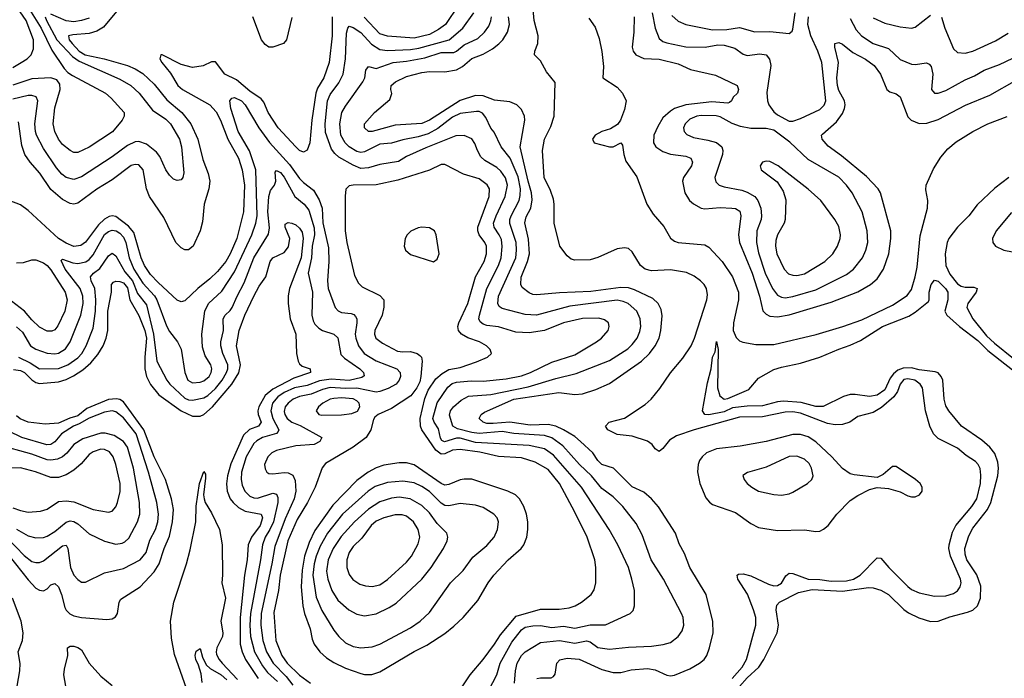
# Model space of a CAD drawing. Header units: inches. Extents: x 1305375 to 1407406, y 744550 to 841633.
# Tile 122 of 256: x 1313226 to 1318375, y 801592 to 805034. Entities that reach past the tile are written whole.
import ezdxf

# ---------------------------------------------------------------- set-up
doc = ezdxf.new("R2010")
doc.units = ezdxf.units.IN
doc.header["$MEASUREMENT"] = 0
doc.layers.add('B3810', color=7, linetype='Continuous')

msp = doc.modelspace()

# ---------------------------------------------------------------- linework, layer by layer
at = {"layer": 'B3810', "color": 5}
for points, elevation in [([(1316952.4, 801590), (1317004.7, 801650), (1317027.4, 801690), (1317076.2, 801870), (1317075.9, 801910), (1317064.3, 801950), (1317031.6, 802031.6), (1316981.5, 802110), (1316978.7, 802130), (1316984.5, 802135.5), (1317010, 802138.5), (1317050, 802128), (1317143, 802083), (1317170, 802075.2), (1317190, 802077.1), (1317210, 802089), (1317232.2, 802127.8), (1317250, 802140.7), (1317270, 802139.6), (1317350, 802109.8), (1317410, 802108), (1317470, 802098.9), (1317550, 802100.8), (1317586.6, 802110), (1317622.3, 802130), (1317710, 802221.8), (1317730, 802220.2), (1317771.8, 802170), (1317870, 802071), (1317890, 802056.3), (1317930, 802037.7), (1318010, 802020.6), (1318070, 802022.5), (1318110, 802034.2), (1318131, 802049), (1318144.1, 802070), (1318149, 802090), (1318146.1, 802110), (1318093.5, 802230), (1318085.4, 802270), (1318086.8, 802290), (1318105.3, 802354.7), (1318121.9, 802390), (1318205.6, 802490), (1318231, 802530), (1318250.7, 802610), (1318253.2, 802653.2), (1318248.9, 802688.9), (1318238.3, 802710), (1318224.4, 802724.4), (1318175.6, 802755.6), (1318130, 802794.4), (1318030, 802845.9), (1318005.3, 802870), (1317985.5, 802910), (1317963.4, 802990), (1317946.9, 803110), (1317935.4, 803130), (1317906.6, 803150), (1317870, 803157.3), (1317850, 803153), (1317830.7, 803130), (1317816.3, 803090), (1317797.8, 803062.2), (1317733.6, 803006.4), (1317690, 802981), (1317610, 802960.5), (1317566.9, 802930), (1317530, 802917.5), (1317490, 802917.3), (1317450, 802923.5), (1317310, 802976.8), (1317270, 802985), (1317230, 802983.2), (1317110, 802958.8), (1316990, 802956.5), (1316752.7, 802890), (1316661.8, 802858.2), (1316624.4, 802835.6), (1316590, 802793.2), (1316570, 802777.6), (1316550, 802790.8), (1316533.3, 802813.3), (1316510, 802830.9), (1316430, 802856.7), (1316350, 802866.7), (1316302.8, 802890), (1316289.2, 802910), (1316308.3, 802930), (1316390, 802952.2), (1316496.7, 803023.3), (1316529.2, 803050.8), (1316573.6, 803106.4), (1316630, 803188.9), (1316694.5, 803265.5), (1316737.3, 803330), (1316755.8, 803370), (1316820.2, 803570), (1316823.6, 803596.4), (1316817.8, 803630), (1316806.5, 803650), (1316787.4, 803670), (1316753.7, 803693.7), (1316712.7, 803712.7), (1316630, 803726.9), (1316530, 803722.5), (1316498, 803730), (1316473.7, 803750), (1316430, 803821.3), (1316410, 803838.3), (1316390, 803842.4), (1316350, 803837), (1316250, 803791.1), (1316210, 803779.4), (1316130, 803776.7), (1316110, 803783.4), (1316090, 803799.5), (1316051, 803850), (1316020.5, 803970), (1316021.4, 804070), (1316017.1, 804097.1), (1316001.7, 804141.7), (1315969.9, 804210.1), (1315960.8, 804350), (1315970, 804409.1), (1316004.3, 804475.7), (1316021.2, 804530), (1316026.5, 804706.5), (1315982, 804762), (1315950, 804818.7), (1315918, 804850), (1315919.4, 804870), (1315935.5, 804910), (1315937.1, 804950), (1315917.6, 805030), (1315901.4, 805201.4)], 1180), ([(1313190, 804785.2), (1313234.2, 804810), (1313265.6, 804830), (1313286.2, 804850), (1313297.9, 804882.1), (1313298, 804930), (1313260.3, 805030), (1313177.9, 805150)], 1380), ([(1313252.3, 805130), (1313338.7, 804990), (1313394.9, 804874.9), (1313459.3, 804779.3), (1313478.8, 804758.8), (1313502.8, 804742.8), (1313675.3, 804650), (1313705.1, 804625.1), (1313772.9, 804550), (1313773.5, 804530), (1313762.5, 804510), (1313712.1, 804447.9), (1313590, 804367.4), (1313530, 804339.8), (1313510, 804341.1), (1313490, 804351), (1313450, 804382.7), (1313429.5, 804410), (1313409.6, 804450), (1313402.2, 804490), (1313410, 804574), (1313438.5, 804670), (1313437.1, 804697.1), (1313420.9, 804720.9), (1313390, 804730.9), (1313290, 804725.4), (1313190, 804693)], 1360), ([(1313776.1, 805130), (1313664.5, 804995.5), (1313630, 804974.7), (1313590, 804961.9), (1313504, 804956), (1313481.8, 804950), (1313485.4, 804930), (1313500.4, 804910), (1313537.4, 804870), (1313569.4, 804850), (1313667.7, 804830), (1313790, 804795.9), (1313830, 804778.4), (1313870, 804753.1), (1313930, 804697.2), (1313995.7, 804615.7), (1314075, 804550), (1314120.8, 804490), (1314157.4, 804410), (1314184, 804304), (1314212.8, 804230), (1314219.9, 804190), (1314215.2, 804150), (1314191.2, 804070), (1314181.5, 803978.5), (1314170.7, 803930), (1314133.5, 803850), (1314110, 803831.8), (1314090, 803831.8), (1314070, 803842.6), (1314043.2, 803870), (1313980.2, 804000.2), (1313904.5, 804110), (1313889.6, 804150), (1313871.2, 804250), (1313850, 804275.5), (1313830, 804278.3), (1313810, 804271.5), (1313710, 804197.7), (1313630.6, 804149.4), (1313530, 804075.9), (1313510, 804070.8), (1313490, 804073.2), (1313450, 804094.6), (1313390, 804147.1), (1313332.1, 804232.1), (1313281.4, 804290), (1313253.4, 804330), (1313236.7, 804376.7), (1313220.4, 804500.4)], 1320), ([(1315520.9, 805110), (1315453, 805010), (1315417, 804983), (1315370, 804957.7), (1315290, 804937.2), (1315150, 804948.2), (1315110, 804960.5), (1315028, 805048)], 1280), ([(1314860.6, 805050), (1314859.9, 804950), (1314845.1, 804810), (1314817.6, 804730), (1314784.2, 804675.8), (1314774.8, 804650), (1314754.1, 804510), (1314744.5, 804390), (1314730, 804353.1), (1314710, 804342.3), (1314690, 804351.2), (1314670, 804369.3), (1314577.5, 804470), (1314525.7, 804550), (1314502.8, 804602.8), (1314490, 804621.1), (1314430, 804661.3), (1314359.8, 804719.8), (1314299.3, 804750), (1314250, 804814.3), (1314230, 804814.9), (1314186, 804794), (1314130, 804785.1), (1314070, 804800.4), (1313972.2, 804850), (1313964, 804850), (1313959.3, 804830), (1313969.3, 804810), (1314014.3, 804754.3), (1314054.1, 804690), (1314077.5, 804670), (1314220.2, 804590), (1314253.2, 804553.2), (1314276.2, 804510), (1314314.6, 804410), (1314371.1, 804310), (1314389.9, 804249.9), (1314401.8, 804170), (1314397.1, 804030), (1314361.9, 803890), (1314327, 803810), (1314304.2, 803770), (1314261.4, 803718.6), (1314220.8, 803679.2), (1314157.4, 803630), (1314090, 803565.2), (1314070, 803559.7), (1314050, 803567.5), (1313950, 803660.1), (1313910, 803703.3), (1313879.2, 803750), (1313860.9, 803790), (1313822.7, 803922.7), (1313795.1, 803955.1), (1313730, 804005.7), (1313710, 804009.7), (1313694, 804006), (1313670, 803991.8), (1313638.6, 803961.4), (1313570, 803871.2), (1313545.9, 803854.1), (1313510, 803849.6), (1313470, 803866.1), (1313430, 803891.2), (1313270, 804036.9), (1313230, 804066.4), (1313170.5, 804090)], 1280), ([(1313360.3, 805050), (1313366.2, 805030), (1313420.9, 804930), (1313502.6, 804842.6), (1313537.5, 804817.5), (1313750, 804722.9), (1313807.8, 804690), (1313851.9, 804650), (1313921.4, 804561.4), (1313990, 804513.9), (1314014.7, 804490), (1314061.6, 804410), (1314073.3, 804370), (1314085.3, 804234.7), (1314078.9, 804210), (1314070, 804197.1), (1314050, 804193.7), (1314030, 804201.7), (1314010, 804221.1), (1313990, 804250.3), (1313959.1, 804319.1), (1313942.4, 804342.4), (1313890, 804384.1), (1313850, 804397.6), (1313830, 804395.9), (1313790, 804377.6), (1313710, 804318.2), (1313550, 804212.2), (1313510, 804199.8), (1313470, 804208.8), (1313446.3, 804226.3), (1313419.6, 804259.6), (1313350, 804361.5), (1313314.8, 804430), (1313308.3, 804450), (1313305, 804490), (1313320.8, 804610), (1313312.1, 804632.1), (1313290, 804638.6), (1313270, 804637.4), (1313190, 804619.7)], 1340), ([(1313590, 805043.3), (1313549.9, 805030.1), (1313510, 805023.8), (1313470, 805029.1), (1313390, 805063.2)], 1340), ([(1314650, 805046.8), (1314622, 804930), (1314605.1, 804910), (1314550, 804891.3), (1314530, 804891.5), (1314510, 804905.2), (1314490.2, 804930), (1314445.9, 805050)], 1320), ([(1315680.2, 801530), (1315722.2, 801610), (1315739, 801670), (1315799.3, 801780.7), (1315850, 801844.9), (1315870, 801858.3), (1315910, 801865.9), (1315950, 801867.4), (1316010, 801857.8), (1316070, 801863.6), (1316130, 801854.3), (1316210, 801870.5), (1316290, 801870.9), (1316419.5, 801930), (1316434.8, 801945.2), (1316442.2, 801970), (1316440.7, 802050), (1316428.3, 802110), (1316409.8, 802170), (1316354.9, 802290), (1316308.5, 802370), (1316163.6, 802590), (1316017.6, 802757.6), (1315970, 802790.3), (1315890, 802808.3), (1315610, 802824.8), (1315530, 802846.9), (1315510, 802846.4), (1315447.7, 802827.7), (1315434.5, 802834.5), (1315426.1, 802846.1), (1315416.1, 802896.1), (1315393.4, 802930), (1315387.5, 802950), (1315410, 803030.8), (1315465.9, 803114.1), (1315487.4, 803132.6), (1315510, 803139.9), (1315587.1, 803147.1), (1315650, 803145.2), (1315770, 803156.6), (1315850, 803173.3), (1315898, 803190), (1316010, 803243.4), (1316130, 803283.3), (1316242.6, 803350), (1316269.7, 803370), (1316303.1, 803410), (1316309.7, 803430), (1316305.1, 803450), (1316285.1, 803465.1), (1316254.1, 803474.1), (1316170, 803472.6), (1316070, 803450.3), (1315970, 803409.4), (1315890, 803397.3), (1315821.6, 803401.6), (1315730, 803428.3), (1315670, 803435.1), (1315650, 803442.1), (1315634.3, 803454.3), (1315628, 803470), (1315630.4, 803490), (1315668.5, 803630), (1315729.9, 803750), (1315744, 803790), (1315750.3, 803849.7), (1315745.1, 803885.1), (1315734, 803910), (1315707, 803950), (1315704.5, 803970), (1315717.6, 804010), (1315765.8, 804110), (1315777.5, 804170), (1315767.3, 804207.3), (1315742.6, 804242.6), (1315721.5, 804261.5), (1315659.2, 804299.2), (1315638.4, 804318.4), (1315620.2, 804350), (1315606.5, 804386.5), (1315590, 804410.9), (1315550, 804429.8), (1315507, 804427), (1315350, 804364.2), (1315250, 804318.9), (1315206.5, 804293.5), (1315110, 804277.1), (1315050, 804259.5), (1315010, 804257.4), (1314970, 804273.7), (1314895.9, 804315.9), (1314874.2, 804334.2), (1314857.3, 804357.3), (1314824.7, 804444.7), (1314823, 804490), (1314836.1, 804610), (1314850, 804642.7), (1314894.7, 804705.3), (1314918.5, 804750), (1314930.3, 804830), (1314935.6, 804964.4), (1314942.2, 804990), (1314950, 805000.2), (1314970, 804994.3), (1315010, 804966.8), (1315065.8, 804905.8), (1315110, 804878.6), (1315150, 804872.8), (1315270, 804878.8), (1315313.5, 804886.5), (1315472.7, 804930), (1315543.8, 804990), (1315600.5, 805070)], 1260), ([(1315814.6, 801565.4), (1315818.5, 801630), (1315827.9, 801670), (1315850, 801711.1), (1315870, 801729.3), (1315950, 801778.9), (1316050, 801789.7), (1316130, 801775), (1316190, 801788.1), (1316210, 801782), (1316250, 801752.7), (1316310, 801744.3), (1316410, 801754.8), (1316530, 801759.3), (1316592.2, 801767.8), (1316630, 801779), (1316669.6, 801810), (1316690, 801839.1), (1316699.7, 801870), (1316696.1, 801910), (1316686.8, 801930), (1316593.5, 802110), (1316528.5, 802210), (1316481.3, 802341.3), (1316450, 802401.1), (1316381.1, 802490), (1316330, 802540.6), (1316270, 802583.7), (1316215.9, 802650), (1316153.3, 802710), (1316067.1, 802807.1), (1316010, 802848), (1315970, 802860.1), (1315810.9, 802870.9), (1315750, 802882.2), (1315630, 802871), (1315590, 802875.9), (1315516.5, 802896.5), (1315491.7, 802910), (1315473.7, 802966.3), (1315478.9, 802990), (1315495.2, 803010), (1315535, 803045), (1315573, 803067), (1315690, 803075), (1315884.8, 803115.2), (1316030, 803158.9), (1316135.7, 803184.3), (1316310, 803253.4), (1316405.9, 803314.1), (1316430, 803336.6), (1316455.2, 803370), (1316470, 803404.4), (1316474.5, 803430), (1316471.1, 803470), (1316453.2, 803510), (1316407.8, 803550), (1316382, 803562), (1316350, 803568.5), (1316103.4, 803536.6), (1315929.4, 803489.4), (1315870, 803492.8), (1315750, 803524.7), (1315734.5, 803534.5), (1315727.3, 803550), (1315730.8, 803590), (1315821, 803790), (1315825.2, 803830), (1315822.6, 803870), (1315790.4, 803969.6), (1315790.3, 803990), (1315795.7, 804010), (1315837.5, 804090), (1315844.2, 804115.8), (1315844.8, 804150), (1315832.9, 804212.9), (1315791.1, 804310), (1315743.4, 804370), (1315707.1, 804447.1), (1315690, 804466.9), (1315663.3, 804523.3), (1315646.1, 804546.1), (1315630, 804554), (1315615.1, 804555.1), (1315530, 804544.1), (1315490, 804524.6), (1315413.7, 804466.3), (1315361.8, 804438.2), (1315310, 804421.5), (1315230, 804406.6), (1315170, 804389.4), (1315110, 804383.6), (1315030, 804342.9), (1315010, 804340.1), (1314990, 804345.3), (1314950, 804369.4), (1314928.8, 804390), (1314906.6, 804430), (1314900.2, 804490), (1314910.8, 804549.2), (1314930, 804582.9), (1315020.7, 804710), (1315030.7, 804730), (1315036.9, 804770), (1315049.6, 804790), (1315090, 804780.1), (1315178.9, 804810), (1315250, 804817.6), (1315344.5, 804835.5), (1315430, 804862.2), (1315496.2, 804863.8), (1315510.5, 804869.5), (1315550, 804903.7), (1315623, 804937), (1315656.3, 804970), (1315679.2, 805000.8), (1315690.7, 805029.3), (1315693.5, 805050)], 1240), ([(1315930, 801590.2), (1315950, 801594.6), (1316005.8, 801594.2), (1316018.6, 801601.4), (1316026.8, 801613.2), (1316034.8, 801670), (1316051.6, 801688.4), (1316090, 801697.6), (1316152.2, 801692.2), (1316270, 801638.4), (1316330, 801622.4), (1316370, 801622.2), (1316424.3, 801635.7), (1316510, 801642), (1316550, 801635.7), (1316610, 801608.2), (1316630, 801604.8), (1316650, 801608.6), (1316730, 801641.5), (1316782, 801670), (1316805, 801690), (1316819.4, 801710), (1316834.1, 801750), (1316852.2, 801830), (1316851.5, 801888.5), (1316817, 802030), (1316730.4, 802170.4), (1316703.6, 802243.6), (1316674.3, 802294.3), (1316655.3, 802350), (1316567.7, 802487.7), (1316530, 802529.8), (1316490, 802565.2), (1316430, 802592.2), (1316330.9, 802690), (1316269.8, 802710), (1316249.9, 802730), (1316224.1, 802770), (1316159, 802830), (1316130, 802854.8), (1316070.8, 802890.8), (1316029.3, 802909.3), (1315990, 802917.8), (1315895.6, 802915.6), (1315790, 802931), (1315702.7, 802922.7), (1315670, 802923.9), (1315649.8, 802930), (1315629.7, 802950), (1315639.8, 802970), (1315657.9, 802982.1), (1315810, 803050.8), (1316045.4, 803085.4), (1316130, 803074.7), (1316170, 803078.1), (1316239.3, 803100.7), (1316310, 803132.9), (1316478.8, 803250), (1316519.3, 803290), (1316550.4, 803330), (1316570.4, 803370), (1316579.3, 803410), (1316585.8, 803485.8), (1316580.2, 803520.2), (1316565, 803550), (1316536.7, 803576.7), (1316442.2, 803622.2), (1316410, 803633.1), (1316370, 803633.7), (1316212.8, 803612.8), (1316050, 803606.2), (1315930, 803595.9), (1315910, 803597.9), (1315890, 803606.6), (1315854.5, 803634.5), (1315847.2, 803650), (1315849.4, 803689.4), (1315882.6, 803770), (1315892.2, 803810), (1315886.8, 803886.8), (1315867.5, 803972.5), (1315875.3, 804004.7), (1315898.5, 804050), (1315907, 804093), (1315903, 804130), (1315885.1, 804190), (1315843.9, 804370), (1315868.3, 804510), (1315866.8, 804530), (1315850, 804564.2), (1315826, 804590), (1315790, 804604.3), (1315710, 804614.5), (1315650, 804636.7), (1315610, 804637.8), (1315530, 804612.8), (1315370, 804509.9), (1315330, 804492.3), (1315190, 804483.7), (1315070, 804449.9), (1315050, 804450.8), (1315029.1, 804470), (1315030, 804490.3), (1315081, 804550), (1315162.7, 804617.3), (1315171.7, 804648.3), (1315167, 804670), (1315168.8, 804690), (1315191.8, 804710), (1315250, 804737.3), (1315330, 804759.1), (1315370, 804764), (1315450, 804762.8), (1315510, 804773.2), (1315541.6, 804790), (1315590, 804832.1), (1315650, 804855), (1315698.5, 804881.5), (1315732.4, 804907.6), (1315752.7, 804930), (1315777.7, 804970), (1315788, 805010), (1315782.3, 805050)], 1220), ([(1316439.9, 805050), (1316438.4, 804970), (1316430.1, 804890.1), (1316435.2, 804870), (1316447.6, 804850), (1316490, 804831.3), (1316570, 804828.3), (1316670, 804803.8), (1316735, 804775), (1316865, 804745), (1316977.6, 804690), (1316985.3, 804670), (1316980.4, 804650), (1316958, 804630), (1316948.5, 804610), (1316938.5, 804601.5), (1316930, 804598.7), (1316845.1, 804605.1), (1316710.3, 804589.7), (1316651, 804570), (1316630, 804556.9), (1316590, 804521), (1316563, 804477), (1316542.7, 804430), (1316540.8, 804390), (1316552.8, 804370), (1316590, 804345.7), (1316630, 804331.5), (1316710, 804320.9), (1316735.5, 804310), (1316745.2, 804290), (1316739.4, 804270), (1316697.1, 804210), (1316691.8, 804190), (1316705.5, 804130), (1316729.3, 804090), (1316750, 804071.8), (1316789.6, 804049.6), (1316810, 804045.1), (1316890, 804052), (1316950, 804050.1), (1316970, 804047.5), (1316992.9, 804032.9), (1316997.9, 804010), (1316986, 803910), (1316991.4, 803870), (1317057.5, 803710), (1317094.8, 803590), (1317113, 803513), (1317130, 803494.8), (1317150, 803485.4), (1317190, 803481.6), (1317250, 803492.1), (1317470, 803557.3), (1317610, 803611.3), (1317676.2, 803650), (1317710, 803680.2), (1317743.4, 803730), (1317771.5, 803810), (1317782.5, 803890), (1317781.1, 803930), (1317727.5, 804130), (1317716.4, 804150), (1317654.2, 804214.2), (1317523.2, 804323.2), (1317453.6, 804373.6), (1317422.5, 804410), (1317419.8, 804430), (1317424, 804436), (1317498.6, 804501.4), (1317530, 804544), (1317540.3, 804570), (1317542.7, 804590), (1317539.1, 804610), (1317510, 804664.4), (1317502.9, 804690), (1317500.4, 804730), (1317508.4, 804810), (1317489.8, 804890.2), (1317489.8, 804910.2), (1317510, 804916), (1317530, 804906.5), (1317582.5, 804862.5), (1317650, 804827.6), (1317695.3, 804795.3), (1317727.1, 804750), (1317760.2, 804670), (1317777.2, 804657.2), (1317810, 804647.5), (1317830.6, 804630.6), (1317870, 804526), (1317888.8, 804508.8), (1317930, 804492.2), (1317970, 804493.3), (1318030, 804513.6), (1318172.5, 804587.5), (1318299.5, 804640.5), (1318440.6, 804719.4)], 1220), ([(1316533.3, 805070), (1316549.7, 804989.7), (1316570, 804936.1), (1316590, 804920.5), (1316610, 804912.7), (1316710, 804892.4), (1316810.2, 804890.2), (1316877.2, 804902.8), (1316910, 804902.1), (1316966.1, 804886.1), (1317010, 804854.8), (1317030, 804847.2), (1317096.2, 804856.2), (1317130.7, 804850.7), (1317147.6, 804827.6), (1317154.6, 804794.6), (1317133.5, 804653.5), (1317136.5, 804610), (1317143.8, 804590), (1317170, 804553.2), (1317190, 804537.1), (1317250, 804504.7), (1317270, 804503.5), (1317310, 804517.8), (1317410, 804565.7), (1317433, 804587), (1317441.7, 804610), (1317420.6, 804810), (1317399.5, 804870), (1317363.1, 804950), (1317348.2, 805010), (1317351.4, 805050)], 1240), ([(1316636.4, 805056.4), (1316670, 805026.3), (1316710, 805009), (1316850, 804981.6), (1316923.9, 804983.9), (1316990, 804993.4), (1317070, 804970.7), (1317150, 804973.2), (1317250, 804962.3), (1317265.3, 804974.7), (1317270, 804984.9), (1317280.9, 805070)], 1260), ([(1317690, 805044.6), (1317750, 805016.1), (1317830, 804997.1), (1317890, 804990.2), (1317910, 804995.6), (1317990, 805059)], 1260), ([(1318047.7, 805047.7), (1318065, 804990), (1318110, 804882.6), (1318130, 804862.4), (1318170, 804860.1), (1318210, 804870.8), (1318330, 804924.3), (1318395.5, 804964.5)], 1260), ([(1316202.2, 805042.2), (1316236, 804996), (1316256.8, 804936.8), (1316271, 804869), (1316280.2, 804790), (1316275.3, 804730), (1316350, 804682.6), (1316378.8, 804650), (1316398.3, 804610), (1316390, 804565.2), (1316367.6, 804510), (1316353.4, 804486.6), (1316315.4, 804464.6), (1316270, 804450.7), (1316236.5, 804430), (1316222.3, 804410), (1316230, 804390.7), (1316310.5, 804369.5), (1316330, 804370.2), (1316370.3, 804390.3), (1316378.6, 804378.6), (1316384.9, 804330), (1316395.6, 804295.6), (1316453.7, 804213.7), (1316505.8, 804070), (1316538.3, 804018.3), (1316594, 803954), (1316630, 803892.1), (1316650, 803877.1), (1316670, 803870.1), (1316810, 803857.5), (1316830, 803845.8), (1316900.7, 803770), (1316954.3, 803690), (1316984.7, 803610), (1316985.6, 803570), (1316959.7, 803450), (1316958.1, 803410), (1316972.6, 803372.6), (1316990, 803356.1), (1317008.1, 803348.1), (1317076.3, 803336.3), (1317170, 803337.3), (1317391.5, 803388.5), (1317530.2, 803429.8), (1317630, 803466.1), (1317790, 803541.7), (1317867, 803593), (1317890, 803624.3), (1317909.3, 803690), (1317919.2, 803740.8), (1317935.6, 803904.4), (1317973.9, 804050), (1317974.6, 804090), (1317964.7, 804144.7), (1317967.1, 804170), (1318005.5, 804254.5), (1318044, 804316), (1318080.6, 804359.4), (1318123.8, 804396.2), (1318210.7, 804450), (1318290, 804490.6), (1318390, 804528.1)], 1180), ([(1317570, 805040.2), (1317601.1, 804981.1), (1317629.4, 804950), (1317690.2, 804910), (1317770, 804884.5), (1317830, 804826.7), (1317890, 804802.2), (1317910, 804799.8), (1317969.1, 804809.1), (1317981.8, 804801.8), (1317992.9, 804790), (1318001.2, 804750), (1317994, 804670), (1318010, 804650.4), (1318030, 804650.3), (1318070, 804664.7), (1318170, 804720.8), (1318219.1, 804740.9), (1318270, 804770.1), (1318350, 804800.1), (1318455.8, 804850)], 1240), ([(1313210, 803428.8), (1313240.7, 803400.7), (1313282.8, 803330), (1313310, 803311.8), (1313370, 803291), (1313410, 803288.4), (1313430, 803292), (1313465.4, 803314.6), (1313490.9, 803350), (1313545.4, 803490), (1313557.8, 803550), (1313556.4, 803590), (1313542, 803630), (1313463.7, 803730), (1313443.9, 803776.1), (1313450, 803782.6), (1313503.8, 803763.8), (1313530, 803759.9), (1313571.8, 803768.2), (1313590, 803780.6), (1313610, 803805.1), (1313670, 803911), (1313690, 803927.9), (1313710, 803934.3), (1313731.4, 803930), (1313750, 803918.8), (1313770, 803898.2), (1313781, 803870), (1313799.2, 803790), (1313823.9, 803730), (1313870, 803656.9), (1313931.1, 803591.1), (1313944.4, 803570), (1313993.5, 803433.5), (1314010, 803404.2), (1314052, 803350), (1314071.4, 803311.4), (1314089.6, 803190), (1314104.8, 803150), (1314130, 803136.2), (1314170, 803139.1), (1314190, 803145.8), (1314216.4, 803170), (1314227.7, 803190), (1314230.9, 803210), (1314225.2, 803230), (1314196.6, 803276.6), (1314183.2, 803323.2), (1314178.8, 803390), (1314194.9, 803510), (1314213.1, 803550), (1314283.8, 803616.2), (1314350, 803715.7), (1314440.3, 803910), (1314460.5, 803970), (1314468.5, 804010), (1314460.5, 804250), (1314428.2, 804348.2), (1314368.7, 804450), (1314330, 804569.5), (1314325.8, 804610), (1314336.1, 804623.9), (1314350, 804628.2), (1314386.4, 804610), (1314404.8, 804590), (1314476.1, 804470), (1314532.7, 804392.7), (1314637.4, 804277.4), (1314690, 804204.5), (1314710, 804184.1), (1314763.6, 804143.6), (1314792.7, 804092.7), (1314807.6, 804050), (1314812.3, 803972.3), (1314841.3, 803841.3), (1314843.3, 803770), (1314836.6, 803670), (1314839.4, 803630), (1314876.6, 803530), (1314891.8, 803511.8), (1314910, 803504.4), (1314959.3, 803499.3), (1314973.1, 803493.1), (1314982.4, 803482.4), (1314989.3, 803470), (1314990.1, 803450.1), (1314980.9, 803390), (1314983.4, 803370), (1314997.5, 803330), (1315027.1, 803290), (1315090, 803251), (1315198.5, 803210), (1315216.8, 803190), (1315217.9, 803170), (1315211.3, 803150), (1315195, 803130), (1315153.5, 803106.5), (1315110, 803090.3), (1315090, 803088.1), (1314990, 803108.6), (1314930, 803106.3), (1314850, 803111.1), (1314810, 803101.8), (1314750, 803076.6), (1314690, 803064.7), (1314656.2, 803050), (1314630.6, 803030), (1314615, 803010), (1314610, 802985.5), (1314612.8, 802970), (1314624.6, 802950), (1314650.1, 802930.1), (1314692.4, 802912.4), (1314806, 802850), (1314795.5, 802830), (1314766, 802814), (1314670, 802807.2), (1314570, 802783.2), (1314544.9, 802770), (1314524.1, 802750), (1314507.1, 802710), (1314510, 802686), (1314519.6, 802670), (1314530, 802662.6), (1314550, 802660.2), (1314610, 802666.9), (1314630, 802665.1), (1314653.9, 802653.9), (1314666.4, 802626.4), (1314670.6, 802570.6), (1314662.4, 802530), (1314614.8, 802425.2), (1314559.9, 802280.1), (1314545.5, 802190), (1314489.8, 801930), (1314486.9, 801870), (1314498.5, 801790), (1314517.7, 801730), (1314551.4, 801670), (1314620.3, 801600.3), (1314655.3, 801555.3)], 1260), ([(1315529.3, 801530.7), (1315581.4, 801610), (1315650, 801689.3), (1315710, 801769.4), (1315741, 801819), (1315823.5, 801916.5), (1315950, 801953.7), (1316047.3, 801952.7), (1316099.9, 801960.1), (1316130.5, 801969.5), (1316164.7, 801990), (1316214.7, 802030), (1316230, 802054), (1316239.8, 802090), (1316239.4, 802170), (1316233.2, 802210), (1316193.7, 802330), (1316130, 802460.4), (1316049.4, 802610), (1315990, 802683.1), (1315921.8, 802721.8), (1315850, 802743.9), (1315730, 802751.2), (1315633.2, 802773.2), (1315530, 802787.9), (1315490, 802784.1), (1315450, 802765.3), (1315430, 802763.4), (1315403.4, 802783.4), (1315329.9, 802889.9), (1315321.6, 802910), (1315320.5, 802950), (1315345.1, 803054.9), (1315362, 803098), (1315403.1, 803156.9), (1315434.9, 803185.1), (1315470, 803205.3), (1315530, 803216.8), (1315614.4, 803245.6), (1315672.3, 803270), (1315694, 803290), (1315686.6, 803310), (1315667.1, 803330), (1315631.3, 803350), (1315570, 803371), (1315537.1, 803390), (1315521.3, 803410), (1315518, 803430), (1315522.1, 803450), (1315569.9, 803550.1), (1315610.2, 803689.8), (1315655.7, 803770), (1315668.2, 803810), (1315666.7, 803850), (1315658.6, 803870), (1315629.1, 803910), (1315622.6, 803930), (1315622.8, 803950), (1315681.3, 804110), (1315683.7, 804150), (1315671.1, 804171.1), (1315630, 804203), (1315546.9, 804226.9), (1315450, 804278.2), (1315430, 804277.2), (1315370, 804247.7), (1315204.3, 804195.7), (1315090, 804171.5), (1314970.2, 804169.8), (1314950, 804165.4), (1314931.4, 804148.6), (1314927.7, 804112.3), (1314928.7, 803930), (1314936.9, 803870), (1314976.9, 803696.9), (1314998, 803658), (1315017.6, 803637.6), (1315110, 803593.1), (1315130.1, 803570), (1315131.4, 803531.4), (1315121.8, 803490), (1315084.1, 803410), (1315082.1, 803390), (1315088.8, 803370), (1315123, 803343), (1315202.1, 803302.1), (1315230, 803297.6), (1315270, 803299.3), (1315304.6, 803290), (1315319.4, 803279.4), (1315327.9, 803270), (1315331.3, 803250), (1315324.8, 803170), (1315318.1, 803141.9), (1315303.2, 803110), (1315271, 803069), (1315170, 803002), (1315100.5, 802970), (1315083.1, 802956.9), (1315075.9, 802944.1), (1315063.2, 802890), (1315038.4, 802850), (1314970, 802799.3), (1314826.2, 802713.8), (1314807.8, 802692.2), (1314771.8, 802590), (1314731.8, 802510), (1314677.6, 802422.4), (1314628.3, 802310), (1314588.1, 802130), (1314579.2, 802050), (1314554.8, 801934.8), (1314565.6, 801790), (1314596.7, 801710), (1314624.7, 801670), (1314690, 801608.3), (1314746.8, 801566.8)], 1280), ([(1313219.3, 803270), (1313280.7, 803240.7), (1313330, 803210.1), (1313430, 803210.5), (1313477.9, 803230), (1313530, 803267.4), (1313552.1, 803290), (1313574.6, 803330), (1313610, 803421.7), (1313622.3, 803510), (1313623.9, 803570), (1313619, 803630), (1313600.1, 803670), (1313596.7, 803690), (1313613.2, 803710), (1313645.8, 803734.2), (1313690, 803799.3), (1313710, 803813.4), (1313730, 803800.2), (1313775.9, 803715.9), (1313815.5, 803670), (1313843.3, 803603.3), (1313890, 803544.2), (1313926.2, 803390), (1313944.2, 803250), (1313995.3, 803150), (1314010.9, 803130), (1314090, 803056.6), (1314110, 803048), (1314130, 803045.9), (1314190, 803058.2), (1314210, 803069.3), (1314250, 803107.1), (1314284.5, 803150), (1314308.4, 803190), (1314315.2, 803210), (1314315, 803230), (1314288.3, 803290), (1314278.3, 803330), (1314278.5, 803350), (1314292.9, 803410), (1314289.9, 803470.1), (1314300.7, 803490), (1314326.5, 803513.5), (1314337.3, 803530), (1314362.8, 803590), (1314400.8, 803659.2), (1314451.5, 803790), (1314526.8, 803913.2), (1314532.9, 803947.1), (1314524.2, 804030), (1314529.6, 804110.4), (1314538.4, 804141.6), (1314558.9, 804170), (1314565.8, 804190), (1314562.8, 804237.2), (1314570, 804247), (1314590, 804235.5), (1314610, 804211.8), (1314664.5, 804110), (1314713.6, 804070), (1314739, 804039), (1314765.6, 803945.6), (1314768.9, 803910), (1314755.9, 803850), (1314752.3, 803790), (1314734.7, 803710), (1314757.3, 803610), (1314754.8, 803490), (1314760.3, 803460.3), (1314770, 803442.1), (1314790, 803421.2), (1314810, 803409), (1314870, 803390.6), (1314890, 803371.8), (1314905, 803285), (1314924.6, 803264.6), (1315005, 803210), (1315024.5, 803190), (1315027.3, 803172.7), (1315015.4, 803164.6), (1314950, 803147.6), (1314855.5, 803155.5), (1314793.9, 803146.1), (1314730, 803123), (1314663.3, 803110), (1314610, 803085), (1314576.4, 803063.6), (1314548.2, 803030), (1314539.1, 802990), (1314550.4, 802950), (1314581.2, 802890), (1314578.3, 802881.7), (1314569, 802871), (1314496.8, 802850), (1314466.6, 802833.4), (1314450, 802818.4), (1314411.3, 802750), (1314386.3, 802670), (1314384.4, 802630), (1314390, 802601.1), (1314404.4, 802570), (1314430, 802543.1), (1314450, 802534.4), (1314470, 802533.9), (1314550, 802559.3), (1314570, 802553.5), (1314576.5, 802536.5), (1314576.1, 802510), (1314552.9, 802410), (1314535.1, 802370), (1314509.7, 802330), (1314495.3, 802290), (1314484.9, 802210), (1314432.6, 801930), (1314429.3, 801870), (1314432.6, 801810), (1314455, 801730), (1314496.7, 801656.7), (1314522.2, 801622.2), (1314574.2, 801574.2)], 1240), ([(1318398.5, 804210), (1318325.5, 804154.5), (1318233.7, 804066.3), (1318189.6, 804010), (1318131.4, 803950), (1318085.6, 803890), (1318076.3, 803870), (1318066.6, 803810), (1318070.1, 803750), (1318090, 803703.5), (1318130, 803654.1), (1318150, 803641.8), (1318170, 803636.6), (1318215.7, 803635.7), (1318234, 803630), (1318228.8, 803610), (1318184.7, 803550), (1318179.5, 803530), (1318210.1, 803470), (1318282.4, 803382.4), (1318323.6, 803343.6), (1318523.2, 803183.2)], 1180), ([(1318412.9, 804027.1), (1318332.6, 803930), (1318313.6, 803890), (1318314.6, 803870), (1318328.7, 803850), (1318373.4, 803830), (1318454.5, 803814.5)], 1220), ([(1313194.5, 803205.5), (1313230, 803201), (1313251, 803191), (1313290, 803151.6), (1313310, 803138), (1313330, 803131.8), (1313430, 803141.3), (1313470, 803153.1), (1313508.1, 803171.9), (1313556.1, 803203.9), (1313598.6, 803241.4), (1313635.2, 803284.8), (1313663.6, 803330), (1313679.1, 803370), (1313688, 803410), (1313688, 803510), (1313705.7, 803610), (1313706.5, 803650), (1313716.8, 803663.2), (1313730, 803668.4), (1313750, 803665.2), (1313770, 803658.4), (1313790, 803632.2), (1313803, 803570), (1313850, 803488.1), (1313880.6, 803410), (1313889, 803369), (1313880.8, 803270), (1313881, 803210), (1313889.2, 803169.2), (1313910, 803127.8), (1313953.6, 803073.6), (1314070, 802989), (1314130, 802962.1), (1314170, 802961.3), (1314190, 802970.5), (1314233.9, 803010), (1314335.9, 803130), (1314371.5, 803188.5), (1314381.3, 803230), (1314359.5, 803330), (1314374.7, 803410), (1314403.4, 803490), (1314450.8, 803590), (1314478.9, 803641.1), (1314514.3, 803690), (1314536.2, 803770), (1314551, 803790), (1314610, 803818.3), (1314632.8, 803847.2), (1314638.4, 803890), (1314614.6, 803950), (1314614.1, 803965.9), (1314630, 803974), (1314650, 803970.9), (1314670, 803961.5), (1314690, 803944.7), (1314703.1, 803923.1), (1314709.5, 803890), (1314697.5, 803790), (1314638.1, 803630), (1314630.7, 803590.7), (1314630.8, 803550.8), (1314640.7, 803470), (1314670.1, 803390.1), (1314674.6, 803290), (1314682, 803250), (1314690, 803234.6), (1314703.5, 803223.5), (1314746, 803210), (1314747.2, 803190), (1314659.5, 803160.5), (1314550, 803102.9), (1314509.7, 803070.3), (1314476.5, 803010), (1314471.2, 802990), (1314473.8, 802970), (1314488.4, 802930), (1314475.8, 802910), (1314427.9, 802892.1), (1314397.3, 802862.7), (1314330, 802712.8), (1314312.3, 802650), (1314308.7, 802608.7), (1314312.1, 802570), (1314327.4, 802530), (1314341.9, 802510), (1314370, 802483.9), (1314405.1, 802465.1), (1314490, 802450.1), (1314495.3, 802430), (1314483.7, 802390), (1314438.6, 802330), (1314420.6, 802290), (1314415.4, 802210), (1314402.6, 802130), (1314379.4, 801910), (1314378.5, 801770), (1314389, 801730), (1314407.7, 801690), (1314474.3, 801590)], 1220), ([(1313210, 803762.9), (1313245.9, 803765.9), (1313290, 803779.7), (1313310, 803779.5), (1313350, 803763.2), (1313369.4, 803750), (1313390, 803726.7), (1313464.6, 803610), (1313473.9, 803570), (1313462.2, 803510), (1313426.3, 803433.7), (1313410, 803413), (1313394.5, 803405.5), (1313370, 803405.7), (1313330, 803428), (1313290, 803465.6), (1313251.4, 803511.4), (1313183.1, 803563.1)], 1280), ([(1316950, 801504), (1317030, 801593.4), (1317090.8, 801650), (1317117.8, 801690), (1317188.2, 801830), (1317193.7, 801870), (1317182.8, 801950), (1317186.1, 801973.9), (1317200.3, 801990), (1317299.2, 802040.8), (1317370, 802055.3), (1317530, 802047.7), (1317665.4, 802065.4), (1317690, 802064.4), (1317730, 802051.4), (1317770, 802030.1), (1317850, 801951.5), (1317873.8, 801933.9), (1317928, 801908), (1317990, 801888.9), (1318030, 801890.1), (1318090, 801912.4), (1318183.6, 801936.4), (1318211.6, 801948.4), (1318234.6, 801970), (1318250.8, 802010), (1318252.7, 802072.7), (1318231.8, 802131.8), (1318179.9, 802210), (1318170, 802240.9), (1318168.2, 802270), (1318190, 802337), (1318210, 802375.6), (1318286.9, 802473.1), (1318305.3, 802510), (1318341.7, 802650), (1318344.9, 802690), (1318341.9, 802721.9), (1318326.2, 802766.2), (1318300.4, 802800.4), (1318257, 802837), (1318151.5, 802910), (1318085.1, 802990), (1318070, 803016), (1318060.4, 803050), (1318054, 803150), (1318045, 803170), (1318028.7, 803188.7), (1318014.1, 803194.1), (1317930, 803203.5), (1317890, 803214.6), (1317846.6, 803213.4), (1317818.4, 803201.6), (1317796, 803184), (1317779, 803161), (1317750, 803099.8), (1317710, 803072.4), (1317670, 803065.1), (1317596, 803076), (1317570, 803075.4), (1317534.5, 803065.5), (1317428, 803012), (1317390, 803011.6), (1317312.5, 803032.5), (1317220.2, 803039.8), (1317190, 803037.2), (1317110, 803015.9), (1317030, 803014.8), (1316954.6, 803005.4), (1316910, 802985.4), (1316830, 802968.4), (1316809, 802970), (1316797, 802990), (1316823.3, 803136.7), (1316843.1, 803210), (1316849.2, 803270), (1316862.6, 803297.4), (1316870, 803352.2), (1316879.3, 803310), (1316874.8, 803110), (1316887.7, 803067.7), (1316910, 803050.3), (1316930, 803054.9), (1317038.7, 803101.3), (1317090, 803160.7), (1317170, 803205.5), (1317210, 803218.7), (1317310, 803238.9), (1317410, 803270.3), (1317510, 803312.4), (1317570, 803332.3), (1317622.5, 803357.5), (1317737.6, 803430), (1317875.7, 803484.3), (1317910, 803505.3), (1317978.5, 803561.5), (1317982.4, 803570), (1317982.2, 803610), (1317992.2, 803650), (1318010, 803673), (1318030, 803667.5), (1318067.9, 803630), (1318079.2, 803610), (1318080.1, 803570), (1318064.9, 803510), (1318074.9, 803490), (1318140.6, 803430), (1318236.7, 803356.7), (1318290, 803304.4), (1318522.6, 803122.6)], 1160), ([(1313172, 802232), (1313270, 802107), (1313310, 802063.5), (1313330, 802052.1), (1313350, 802048.1), (1313370, 802059), (1313390, 802079.8), (1313410, 802087.1), (1313429.3, 802070), (1313444.8, 802030), (1313462.4, 801962.4), (1313470, 801947.7), (1313488.7, 801928.7), (1313510, 801918.5), (1313550, 801909.6), (1313681.4, 801898.6), (1313710, 801903.2), (1313727.7, 801912.3), (1313738, 801930), (1313746, 801990), (1313755.5, 802004.5), (1313855.8, 802070), (1313930, 802148.8), (1313956.3, 802190), (1313981.3, 802270), (1314010, 802334.9), (1314024.9, 802410), (1314030, 802473.2), (1314019.9, 802530), (1313988.8, 802630), (1313929.7, 802750), (1313874.9, 802890), (1313770, 803036.8), (1313750, 803048.7), (1313732.2, 803052.2), (1313690, 803048.7), (1313578, 803002), (1313530, 802962.9), (1313489, 802951), (1313430, 802925.7), (1313359.5, 802919.5), (1313270, 802931.2), (1313228.8, 802948.8), (1313210, 802962.8)], 1220), ([(1313030, 802460.1), (1313250, 802232.8), (1313290, 802202.8), (1313310, 802196.8), (1313330, 802197.3), (1313350, 802205.3), (1313450, 802283.9), (1313470, 802286.7), (1313478.9, 802270), (1313491.4, 802170), (1313510, 802131.5), (1313530, 802108.7), (1313550, 802094.4), (1313570, 802094.4), (1313670, 802143.2), (1313770, 802165.1), (1313855.9, 802210), (1313887.5, 802250), (1313907.1, 802312.9), (1313936.6, 802370), (1313949.4, 802410), (1313952.6, 802450), (1313944.1, 802510), (1313900.7, 802670), (1313834.9, 802870), (1313770, 802952.5), (1313730, 802984.3), (1313710, 802989.5), (1313670, 802982.8), (1313590, 802950.8), (1313538.2, 802921.8), (1313507.1, 802910), (1313445.3, 802870), (1313410, 802827.2), (1313390, 802813.4), (1313367.6, 802812.4), (1313238, 802850), (1313170, 802883.7)], 1240), ([(1313210, 802371.2), (1313270, 802336.2), (1313310, 802325.3), (1313350, 802326.8), (1313370, 802334.1), (1313410, 802358.2), (1313470, 802407.4), (1313490, 802414.6), (1313510, 802410.6), (1313530, 802398.9), (1313590, 802346), (1313669.1, 802309.1), (1313730, 802292.8), (1313762.2, 802297.8), (1313775.8, 802304.2), (1313796.4, 802323.6), (1313842.3, 802410), (1313854.4, 802450), (1313853.5, 802510), (1313820.7, 802690), (1313790, 802799.3), (1313769.9, 802829.9), (1313720, 802860), (1313672.8, 802872.8), (1313650, 802872.6), (1313556.5, 802843.5), (1313510, 802814.3), (1313472.4, 802767.6), (1313450.9, 802749.1), (1313423.5, 802736.5), (1313390, 802731.8), (1313370, 802734.4), (1313290, 802764), (1313112.3, 802812.3)], 1260), ([(1313190, 802482.9), (1313230, 802468.1), (1313270, 802460.4), (1313335.4, 802464.6), (1313370, 802475.5), (1313430, 802515.1), (1313470, 802520.1), (1313510, 802513.4), (1313610, 802474.5), (1313690, 802459.2), (1313710, 802464.9), (1313730, 802488.5), (1313738.7, 802510), (1313751.7, 802568.3), (1313752.6, 802610), (1313730, 802709.6), (1313715.7, 802750), (1313695.7, 802775.7), (1313670, 802787.6), (1313650, 802789.3), (1313610, 802775.3), (1313590, 802761.3), (1313547.5, 802712.5), (1313510, 802679.9), (1313470, 802655.3), (1313430, 802641.5), (1313390, 802640.8), (1313308.7, 802671.3), (1313230, 802692), (1313149.5, 802690.5)], 1280), ([(1314110, 801509.3), (1314035.4, 801715.4), (1314020.9, 801800.9), (1314015.7, 801890), (1314031.8, 801990), (1314098.7, 802190), (1314117.1, 802262.9), (1314146.9, 802410), (1314150, 802491), (1314166.1, 802610), (1314190, 802672.7), (1314198.2, 802658.2), (1314198.6, 802638.6), (1314187.4, 802550), (1314190.5, 802530), (1314196.5, 802510), (1314230, 802456.6), (1314270.8, 802370), (1314285.3, 802290), (1314287.3, 802130), (1314283.9, 802090), (1314302.5, 802010), (1314278.4, 801890), (1314287.9, 801830), (1314287, 801810), (1314258.1, 801750), (1314253.9, 801730), (1314256.3, 801716.3), (1314268.7, 801690), (1314285.1, 801670), (1314365.6, 801585.6)], 1180), ([(1313212.6, 801550), (1313227, 801630), (1313228.5, 801668.5), (1313218, 801730), (1313241.7, 801790), (1313243.9, 801830), (1313233.6, 801890), (1313188.7, 802010)], 1220), ([(1313467.5, 801550), (1313457.8, 801610), (1313460.7, 801639.3), (1313478.5, 801710), (1313476.3, 801750), (1313490, 801759.1), (1313510, 801759.1), (1313530, 801753.4), (1313550, 801740.5), (1313590, 801670.2), (1313650, 801603.2), (1313710, 801553.5)], 1180), ([(1314179.9, 801570), (1314174.9, 801614.9), (1314161, 801661), (1314146.9, 801690), (1314144.4, 801710), (1314150, 801733.4), (1314170, 801747.3), (1314182.5, 801702.5), (1314201.5, 801661.5), (1314222.3, 801642.3), (1314279.8, 801610), (1314310, 801583)], 1160)]:
    msp.add_lwpolyline(points, dxfattribs=dict(at, elevation=elevation))
for points, elevation in [([(1316790, 804534.1), (1316767, 804530), (1316730, 804514.1), (1316706, 804490), (1316698.2, 804470), (1316700.9, 804450), (1316715, 804435), (1316750, 804419.3), (1316825.3, 804405.3), (1316870, 804391.8), (1316898, 804370), (1316903, 804350), (1316901.3, 804330), (1316860.7, 804210), (1316866.1, 804186.1), (1316884.9, 804170), (1316910, 804160.1), (1317003, 804143), (1317030, 804133.5), (1317070, 804110.1), (1317087, 804090), (1317101.4, 804050), (1317105.8, 804010), (1317103.9, 803990), (1317081.5, 803930), (1317079.7, 803870), (1317090, 803816), (1317124.1, 803710), (1317162.9, 803630), (1317190, 803594.6), (1317210, 803583.5), (1317230, 803580.9), (1317270, 803586.7), (1317390, 803622.4), (1317550, 803703), (1317587.2, 803730), (1317634.1, 803790), (1317651.3, 803830), (1317661.7, 803870), (1317658.1, 803930), (1317631.2, 804030), (1317579, 804130), (1317550.7, 804170), (1317510, 804211.9), (1317350, 804303.9), (1317254.6, 804394.6), (1317170, 804457.2), (1317130, 804466.3), (1317050, 804465.7), (1316995.9, 804475.9), (1316952.7, 804492.7), (1316890, 804526.1), (1316868, 804532)], 1240), ([(1317130, 804295.4), (1317111, 804290), (1317098.4, 804270), (1317103.7, 804250), (1317187.7, 804187.7), (1317218.1, 804138.1), (1317232.5, 804092.5), (1317230.2, 803990), (1317225, 803970), (1317188.8, 803910), (1317179.8, 803880.2), (1317178, 803850), (1317186.6, 803810), (1317224.6, 803730), (1317246.8, 803706.8), (1317270, 803698.4), (1317290, 803697), (1317330, 803706.3), (1317437.4, 803770), (1317478.9, 803810), (1317503.7, 803850), (1317517.5, 803890), (1317518.6, 803910), (1317510, 803954), (1317489.8, 803990), (1317415.7, 804090), (1317350, 804148.7), (1317193.6, 804270), (1317150, 804293.7)], 1260), ([(1315330, 803949.8), (1315310, 803946.3), (1315271.4, 803928.6), (1315252.4, 803910), (1315242, 803890), (1315236.5, 803850), (1315243.6, 803830), (1315270, 803807.3), (1315390, 803768.8), (1315410, 803782), (1315419.7, 803810), (1315404.7, 803910), (1315395.8, 803930), (1315370, 803946)], 1320), ([(1314910, 803057), (1314870, 803053.5), (1314850, 803049.9), (1314812.3, 803030), (1314789.1, 803010), (1314776.5, 802990), (1314790.2, 802970.2), (1314806.7, 802966.7), (1314910, 802969.6), (1314964, 802976), (1314992.3, 802987.7), (1315005.1, 803010), (1315002.2, 803030), (1314990, 803042.8), (1314970, 803052)], 1280), ([(1317270, 802866.2), (1317130, 802829.4), (1316994.8, 802805.2), (1316870, 802790.8), (1316818.4, 802770), (1316795.9, 802750), (1316781.7, 802730), (1316774, 802710), (1316770.8, 802670.8), (1316782.7, 802610), (1316814.6, 802534.6), (1316832.9, 802512.9), (1316850, 802500.7), (1316970, 802458.5), (1317050, 802400.7), (1317090, 802380.7), (1317190, 802364.3), (1317330, 802367.3), (1317390, 802358.5), (1317410, 802360.8), (1317430, 802370.3), (1317454.3, 802390), (1317499.7, 802450), (1317570, 802521.1), (1317610, 802547.6), (1317670, 802578.4), (1317710, 802588.4), (1317770, 802584.2), (1317830, 802565.5), (1317870, 802545.8), (1317890, 802539.6), (1317910, 802540.3), (1317931.6, 802550), (1317945.6, 802570), (1317946, 802590), (1317934.7, 802610), (1317911.3, 802630), (1317810, 802698.7), (1317790, 802699.6), (1317742.3, 802657.7), (1317710, 802642), (1317590, 802654.5), (1317570, 802660.9), (1317530, 802688.9), (1317473.2, 802750), (1317390, 802827.5), (1317350, 802853.1), (1317310, 802865.8)], 1220), ([(1317290, 802752.8), (1317250, 802751.9), (1317130, 802695.5), (1317033, 802667), (1317008.7, 802651.3), (1317014.4, 802630), (1317030.4, 802610), (1317054.4, 802590), (1317090, 802570.2), (1317170, 802552.1), (1317210, 802548.4), (1317250, 802556.2), (1317270, 802565.2), (1317346, 802610), (1317368.2, 802630), (1317375.1, 802650), (1317367.8, 802690), (1317354.2, 802714.2), (1317330, 802737.1)], 1240), ([(1315210, 802717.5), (1315130, 802706.5), (1315090, 802692.2), (1315048.7, 802670), (1314990, 802625), (1314863.6, 802496.4), (1314770, 802364.1), (1314739.4, 802300.6), (1314715.8, 802230), (1314703.3, 802156.7), (1314698.5, 802070), (1314706.9, 801970), (1314715.2, 801930), (1314744.6, 801850), (1314755.5, 801795.5), (1314766.3, 801770), (1314795.5, 801730), (1314830, 801699.2), (1314870, 801673.8), (1314930, 801644.2), (1315010, 801615.9), (1315030, 801611.5), (1315067.9, 801612.1), (1315110, 801624.6), (1315290, 801732.1), (1315354.7, 801765.3), (1315450, 801825.8), (1315496.8, 801863.2), (1315545.3, 801910), (1315621.7, 801998.3), (1315676.5, 802090), (1315705.6, 802130), (1315780.3, 802210), (1315849.3, 802270.7), (1315862, 802290), (1315877.8, 802330), (1315884.5, 802370), (1315883.2, 802410), (1315876.5, 802450), (1315863.2, 802490), (1315839.8, 802530), (1315819.3, 802550), (1315779.7, 802570), (1315590, 802631.7), (1315550, 802633.1), (1315530, 802629.2), (1315470, 802603.8), (1315450, 802601.5), (1315430, 802609.4), (1315290, 802707), (1315250, 802717.2)], 1320), ([(1315230, 802622.5), (1315150, 802614.8), (1315086.1, 802593.9), (1315048.9, 802570), (1314913.8, 802450), (1314835.8, 802350), (1314798.2, 802281.8), (1314776.1, 802230), (1314765.9, 802190), (1314760.1, 802130), (1314776.3, 802016.3), (1314806.7, 801946.7), (1314870, 801844), (1314895, 801810), (1314930, 801777.4), (1314970, 801757.7), (1315010, 801751.6), (1315070, 801755.8), (1315110, 801769.4), (1315270, 801855), (1315320.4, 801890), (1315370, 801934.9), (1315478.7, 802090), (1315545, 802155), (1315595.8, 802224.2), (1315670, 802285.6), (1315706.8, 802330), (1315724.6, 802370), (1315729.8, 802409.8), (1315723.1, 802430), (1315705.7, 802450), (1315650, 802484.5), (1315610, 802497), (1315530, 802505.2), (1315470, 802493.1), (1315450, 802495.7), (1315430, 802507.3), (1315370, 802567.6), (1315330, 802594.4), (1315290, 802613.1)], 1340), ([(1315210, 802537.9), (1315170, 802533.1), (1315110, 802513.2), (1315050, 802476.4), (1314976.4, 802410), (1314907.3, 802332.7), (1314866.5, 802270), (1314839.7, 802210), (1314831.1, 802151.1), (1314837.1, 802110), (1314858.7, 802050), (1314890, 802000.7), (1314946.9, 801950), (1314990, 801926.3), (1315030, 801918.2), (1315090, 801927.8), (1315158.7, 801961.3), (1315195.5, 801984.5), (1315329.5, 802110.5), (1315378.4, 802170), (1315442.5, 802270), (1315462, 802310), (1315466, 802330), (1315460.5, 802350), (1315410, 802400.7), (1315370, 802456.1), (1315330, 802495.2), (1315268.9, 802528.9)], 1360), ([(1315226.9, 802446.9), (1315190, 802445.7), (1315130, 802431.2), (1315090, 802412.3), (1315063.8, 802390), (1315015.6, 802324.4), (1314970, 802279.9), (1314948.5, 802250), (1314937.4, 802210), (1314937.5, 802170), (1314950, 802133.7), (1314968.1, 802108.1), (1315004.4, 802084.4), (1315034.3, 802074.3), (1315070, 802071.6), (1315110, 802080.2), (1315150, 802107.5), (1315250, 802198.4), (1315275, 802230), (1315310, 802293.7), (1315318.5, 802330), (1315310.4, 802370), (1315286.4, 802410), (1315250, 802439.9)], 1380)]:
    msp.add_lwpolyline(points, close=True, dxfattribs=dict(at, elevation=elevation))

doc.saveas('drawing.dxf')
